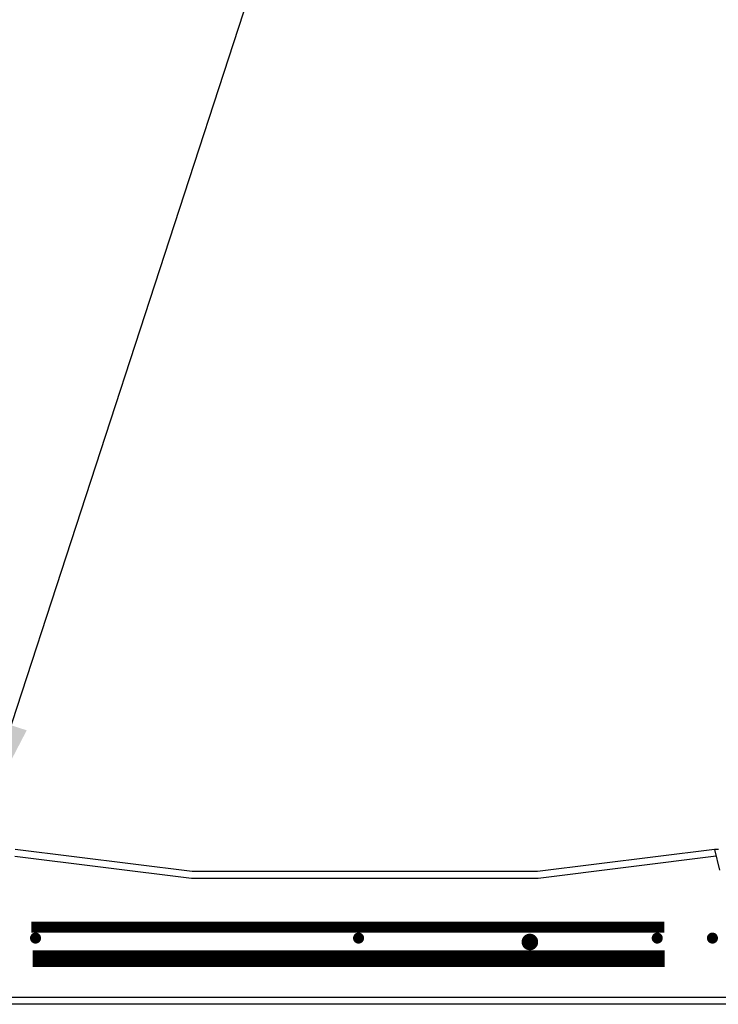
# Model space of a CAD drawing. Extents: x 2893 to 4079, y -406 to 622.
# Tile 49 of 53: x 3495 to 3526, y 495 to 540. Entities that reach past the tile are written whole.
import ezdxf

# ---------------------------------------------------------------- set-up
doc = ezdxf.new("R2010")
doc.units = 0
doc.header["$MEASUREMENT"] = 0
doc.linetypes.add('HIDDEN', pattern=[0.375, 0.25, -0.125])
doc.linetypes.add('TANK-SLAB$0$DASHED', pattern=[0.75, 0.5, -0.25])
for name, color, linetype in [('REBAR', 4, 'TANK-SLAB$0$DASHED'), ('TANK-MANHOLE', 2, 'CONTINUOUS'), ('TANK-SLAB', 6, 'CONTINUOUS'), ('TEXT', 3, 'CONTINUOUS')]:
    doc.layers.add(name, color=color, linetype=linetype)
doc.styles.add('SIMPLEX', font='simplex')
doc.dimstyles.new('DIM48', dxfattribs={"dimscale": 48, "dimtxt": 0.09375, "dimasz": 0.09375, "dimexe": 0.0625, "dimexo": 0.0625, "dimgap": 0.0625, "dimtad": 1, "dimdec": 4, "dimzin": 3, "dimdsep": 46, "dimlunit": 4, "dimtxsty": 'SIMPLEX', "dimcen": 0, "dimclrd": 3, "dimclre": 3, "dimclrt": 3, "dimadec": 0, "dimazin": 0, "dimtfac": 1, "dimtdec": 4, "dimtofl": 0, "dimtmove": 2, "dimatfit": 3, "dimfxl": 1, "dimfrac": 2, "dimtolj": 1, "dimtzin": 3, "dimarcsym": 0})

msp = doc.modelspace()

# ---------------------------------------------------------------- linework, layer by layer
at = {"layer": 'REBAR', "linetype": 'HIDDEN', "const_width": 0.5}
msp.add_lwpolyline([(3523.66812, 498.97139), (3495.04894, 498.97139)], dxfattribs=at)
at = {"layer": 'REBAR'}
for points, const_width in [([(3495.11877, 498.47139, 1), (3495.36877, 498.47139, 1)], 0.25), ([(3509.7219, 498.47139, 1), (3509.9719, 498.47139, 1)], 0.25), ([(3517.40416, 498.29581, 1), (3517.77916, 498.29581, 1)], 0.375), ([(3523.22615, 498.47139, 1), (3523.47615, 498.47139, 1)], 0.25), ([(3525.7219, 498.47139, 1), (3525.9719, 498.47139, 1)], 0.25)]:
    msp.add_lwpolyline(points, format="xyb", close=True, dxfattribs=dict(at, const_width=const_width))
at = {"layer": 'REBAR', "const_width": 0.75}
msp.add_lwpolyline([(3523.68602, 497.53689), (3495.10819, 497.53689)], dxfattribs=at)
at = {"layer": 'TANK-MANHOLE', "color": 1, "linetype": 'Continuous'}
msp.add_lwpolyline([(3526.12658, 502.47879), (3525.9435, 502.47879), (3526.16126, 501.53978, 0.3489397)], format="xyb", dxfattribs=at)
at = {"layer": 'TANK-SLAB', "color": 2, "linetype": 'Continuous'}
for p, q in [((3502.32159, 501.47876), (3494.32114, 502.47882)), ((3525.9435, 502.47879), (3517.9435, 501.47879)), ((3502.30213, 501.16626), (3494.30192, 502.16629)), ((3526.01448, 502.17273), (3517.96295, 501.16629)), ((3517.96295, 501.16629), (3502.30213, 501.16626)), ((3517.9435, 501.47879), (3502.32159, 501.47876)), ((3526.66203, 495.79129), (3493.01017, 495.79129)), ((3526.66203, 495.47879), (3493.0476, 495.47879))]:
    msp.add_line(p, q, dxfattribs=at)

# ---------------------------------------------------------------- leaders
at = {"layer": 'TEXT'}
msp.add_leader([(3492.74535, 503.8147), (3522.95073, 596.37341), (3546.27395, 596.37341)], dimstyle='DIM48', override={"dimgap": 0.0625, "dimtad": 0}, dxfattribs=at)

doc.saveas('drawing.dxf')
